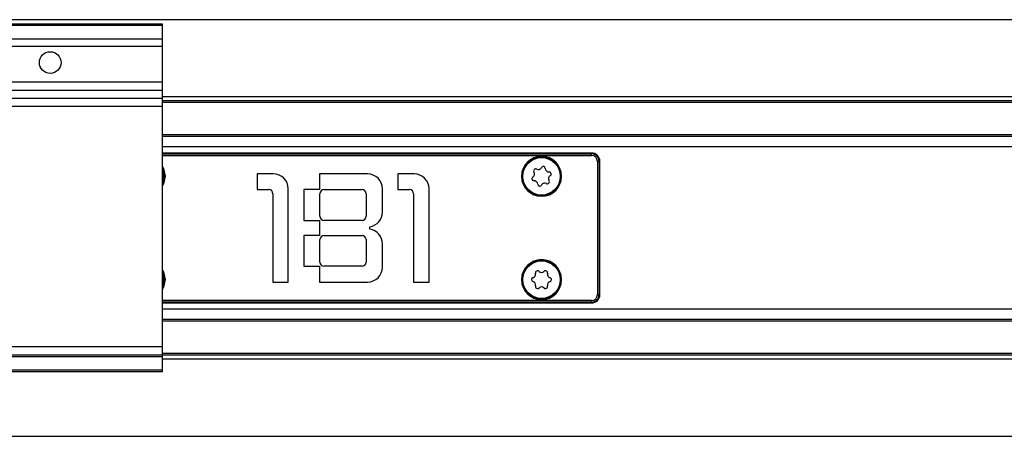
# Model space of a CAD drawing. Header units: millimetres. Extents: x -791 to 2910, y 405 to 804.
# Tile 4 of 18: x -466 to -348, y 405 to 455. Entities that reach past the tile are written whole.
import ezdxf

# ---------------------------------------------------------------- set-up
doc = ezdxf.new("R2010")
doc.units = ezdxf.units.MM

# ---------------------------------------------------------------- blocks, each defined once
blk = doc.blocks.new('Drawing View4')
at = {"color": 7, "linetype": 'Continuous', "lineweight": 25}
for p, q in [((1397.28, 28.5), (-102.32, 28.5)), ((32.48, 27.95), (-27.52, 27.95)), ((32.48, 27.81), (-27.52, 27.81)), ((32.48, 27.81), (32.48, 27.95)), ((32.48, 26.15), (32.48, 27.81)), ((32.48, 26.15), (-27.52, 26.15)), ((32.48, 25.29), (32.48, 26.15)), ((32.48, 25.29), (-27.52, 25.29)), ((32.48, 20.99), (32.48, 25.29)), ((32.48, 20.99), (-27.52, 20.99)), ((32.48, 20), (32.48, 20.99)), ((32.48, 20), (-27.52, 20)), ((32.48, 19.06), (-27.52, 19.06)), ((32.48, 19.06), (32.48, 20)), ((1262.48, 19.24), (32.48, 19.24)), ((32.48, 18.07), (32.48, 19.06)), ((32.48, 18.07), (-27.52, 18.07)), ((1262.48, 18.75), (32.48, 18.75)), ((1262.48, 18.55), (32.48, 18.55)), ((32.48, -10.75), (32.48, 18.07)), ((1262.48, 14.7), (32.48, 14.7)), ((1262.48, 14.5), (32.48, 14.5)), ((1262.48, 13.26), (32.48, 13.26)), ((83.98, 12.5), (32.48, 12.5)), ((83.98, 12.48), (32.48, 12.48)), ((32.48, 12.41), (83.98, 12.41)), ((32.48, 12.21), (83.98, 12.21)), ((83.98, 12.5), (83.98, 12.48)), ((83.98, 12.41), (83.98, 12.48)), ((83.98, 12.21), (83.98, 12.41)), ((84.69, 11.5), (84.69, -4.5)), ((84.69, 11.5), (84.88, 11.5)), ((84.88, 11.5), (84.88, -4.5)), ((84.96, 11.5), (84.88, 11.5)), ((84.96, -4.5), (84.96, 11.5)), ((84.98, 11.5), (84.96, 11.5)), ((84.98, -4.5), (84.98, 11.5)), ((32.67, 9.57), (32.48, 8.76)), ((32.63, 9.7), (32.68, 9.7)), ((32.78, 9.7), (32.68, 9.7)), ((45.77, 10), (43.82, 10)), ((43.82, 10), (43.82, 8.1)), ((57.07, 10), (51.32, 10)), ((51.32, 10), (51.32, 8.1)), ((62.67, 10), (60.72, 10)), ((60.72, 10), (60.72, 8.1)), ((75.58, 9.7), (75.68, 9.7)), ((75.73, 9.7), (75.68, 9.7)), ((80.23, 9.7), (80.28, 9.7)), ((80.38, 9.7), (80.28, 9.7)), ((43.82, 8.1), (45.22, 8.1)), ((45.72, 7.6), (45.72, -3)), ((47.57, -3), (47.57, 8.2)), ((51.32, 8.1), (49.42, 8.1)), ((49.42, 8.1), (49.42, 4.4)), ((51.37, 4.9), (51.37, 7.6)), ((51.87, 8.1), (56.42, 8.1)), ((56.92, 7.6), (56.92, 4.9)), ((58.87, 5.42), (58.87, 8.2)), ((60.72, 8.1), (62.12, 8.1)), ((62.62, 7.6), (62.62, -3)), ((64.47, -3), (64.47, 8.2)), ((49.42, 4.4), (51.32, 4.4)), ((51.32, 4.4), (51.32, 2.6)), ((56.42, 4.4), (51.87, 4.4)), ((57.37, 3.35), (57.37, 3.65)), ((49.42, 2.6), (49.42, -1.1)), ((51.32, 2.6), (49.42, 2.6)), ((51.87, 2.6), (56.42, 2.6)), ((51.37, -0.6), (51.37, 2.1)), ((56.92, 2.1), (56.92, -0.6)), ((58.87, -1.2), (58.87, 1.58)), ((49.42, -1.1), (51.32, -1.1)), ((51.32, -1.1), (51.32, -3)), ((56.42, -1.1), (51.87, -1.1)), ((32.67, -2.83), (32.48, -3.64)), ((32.63, -2.7), (32.68, -2.7)), ((32.78, -2.7), (32.68, -2.7)), ((45.72, -3), (47.57, -3)), ((51.32, -3), (57.07, -3)), ((62.62, -3), (64.47, -3)), ((75.58, -2.7), (75.68, -2.7)), ((75.73, -2.7), (75.68, -2.7)), ((80.23, -2.7), (80.28, -2.7)), ((80.38, -2.7), (80.28, -2.7)), ((84.69, -4.5), (84.88, -4.5)), ((84.96, -4.5), (84.88, -4.5)), ((84.98, -4.5), (84.96, -4.5)), ((83.98, -5.21), (32.48, -5.21)), ((83.98, -5.41), (32.48, -5.41)), ((32.48, -5.48), (83.98, -5.48)), ((32.48, -5.5), (83.98, -5.5)), ((83.98, -5.21), (83.98, -5.41)), ((83.98, -5.48), (83.98, -5.41)), ((83.98, -5.5), (83.98, -5.48)), ((1262.48, -6.26), (32.48, -6.26)), ((1262.48, -7.5), (32.48, -7.5)), ((1262.48, -7.7), (32.48, -7.7)), ((32.48, -10.75), (-27.52, -10.75)), ((32.48, -11.75), (-27.52, -11.75)), ((32.48, -11.75), (32.48, -10.75)), ((1262.48, -11.55), (32.48, -11.55)), ((1262.48, -11.75), (32.48, -11.75)), ((32.48, -11.95), (32.48, -11.75)), ((32.48, -11.95), (-27.52, -11.95)), ((32.48, -13.55), (32.48, -11.95)), ((1262.48, -12.24), (32.48, -12.24)), ((32.48, -13.55), (-27.52, -13.55)), ((32.48, -13.75), (-27.52, -13.75)), ((32.48, -13.75), (32.48, -13.55)), ((-102.32, -21.5), (1397.28, -21.5))]:
    blk.add_line(p, q, dxfattribs=at)
at = {"color": 7, "linetype": 'Continuous', "lineweight": 25, "flags": 128}
for points in [[(32.48, 10.86), (32.59, 10.62), (32.78, 9.7)], [(32.48, 10.64), (32.51, 10.57), (32.68, 9.7)], [(32.78, 9.7), (32.59, 8.78), (32.48, 8.54)], [(32.48, -1.54), (32.59, -1.78), (32.78, -2.7)], [(32.48, -1.76), (32.51, -1.83), (32.68, -2.7)], [(32.78, -2.7), (32.59, -3.62), (32.48, -3.86)]]:
    blk.add_lwpolyline(points, dxfattribs=at)
at = {"color": 7, "linetype": 'Continuous', "lineweight": 25}
for centre, radius in [((18.98, 23.35), 1.3), ((77.98, 9.7), 2.25), ((77.98, -2.7), 2.25)]:
    blk.add_circle(centre, radius, dxfattribs=at)
for centre, radius, start, end in [((77.98, 9.7), 2.4, 0, 180), ((77.98, 9.7), 2.3, 0, 176.7947), ((83.98, 11.5), 1, 360, 90), ((83.98, 11.5), 0.983, 360, 90), ((83.98, 11.5), 0.906, 0, 90), ((83.98, 11.5), 0.713, 0, 90), ((77.59, 10.94), 0.42, 242.1811, 332.5488), ((78.18, 10.63), 0.25, 2.1811, 152.5488), ((30.38, 9.7), 2.25, 338.9605, 21.0395), ((30.38, 9.7), 2.3, 356.7947, 0), ((45.77, 8.2), 1.8, 0, 90), ((57.07, 8.2), 1.8, 0, 90), ((62.67, 8.2), 1.8, 0, 90), ((77.98, 9.7), 2.4, 180, 0), ((77.98, 9.7), 2.3, 176.7947, 180), ((77.98, 9.7), 2.3, 180, 356.7947), ((77.07, 9.42), 0.25, 122.1811, 272.5488), ((76.71, 9.98), 0.42, 302.1811, 32.5488), ((77.28, 10.34), 0.25, 62.1811, 212.5488), ((78.85, 10.65), 0.42, 182.1811, 272.5488), ((79.24, 9.42), 0.42, 122.1811, 212.5488), ((78.88, 9.98), 0.25, 302.1811, 92.5488), ((77.98, 9.7), 2.3, 356.7947, 0), ((77.1, 8.75), 0.42, 2.1811, 92.5488), ((77.77, 8.77), 0.25, 182.1811, 332.5488), ((78.36, 8.46), 0.42, 62.1811, 152.5488), ((78.67, 9.06), 0.25, 242.1811, 32.5488), ((45.22, 7.6), 0.5, 0, 90), ((51.87, 7.6), 0.5, 90, 180), ((56.42, 7.6), 0.5, 0, 90), ((62.12, 7.6), 0.5, 0, 90), ((51.87, 4.9), 0.5, 180, 270), ((56.42, 4.9), 0.5, 270, 0), ((57.07, 5.42), 1.8, 279.5941, 0), ((51.87, 2.1), 0.5, 90, 180), ((56.42, 2.1), 0.5, 0, 90), ((57.07, 1.58), 1.8, 0, 80.4059), ((51.87, -0.6), 0.5, 180, 270), ((56.42, -0.6), 0.5, 270, 0), ((77.98, -2.7), 2.4, 0, 180), ((77.98, -2.7), 2.3, 0, 176.7947), ((30.38, -2.7), 2.25, 338.9605, 21.0395), ((57.07, -1.2), 1.8, 270, 0), ((76.85, -2.05), 0.42, 284.8161, 15.1839), ((77.5, -1.88), 0.25, 44.8161, 195.1839), ((77.98, -1.41), 0.42, 224.8161, 315.1839), ((78.45, -1.88), 0.25, 344.8161, 135.1839), ((79.1, -2.05), 0.42, 164.8161, 255.1839), ((30.38, -2.7), 2.3, 356.7947, 0), ((77.98, -2.7), 2.4, 180, 0), ((77.98, -2.7), 2.3, 176.7947, 180), ((77.98, -2.7), 2.3, 180, 356.7947), ((77.02, -2.7), 0.25, 104.8161, 255.1839), ((76.85, -3.35), 0.42, 344.8161, 75.1839), ((77.5, -3.52), 0.25, 164.8161, 315.1839), ((78.45, -3.52), 0.25, 224.8161, 15.1839), ((79.1, -3.35), 0.42, 104.8161, 195.1839), ((78.93, -2.7), 0.25, 284.8161, 75.1839), ((77.98, -2.7), 2.3, 356.7947, 0), ((77.98, -4), 0.42, 44.8161, 135.1839), ((83.98, -4.5), 0.713, 270, 0), ((83.98, -4.5), 0.906, 270, 0), ((83.98, -4.5), 0.983, 270, 0), ((83.98, -4.5), 1, 270, 0)]:
    blk.add_arc(centre, radius, start, end, dxfattribs=at)

msp = doc.modelspace()

# ---------------------------------------------------------------- block references
at = {"color": 7, "linetype": 'Continuous', "lineweight": 25}
msp.add_blockref('Drawing View4', (-481.52, 426.9), dxfattribs=at)

doc.saveas('drawing.dxf')
